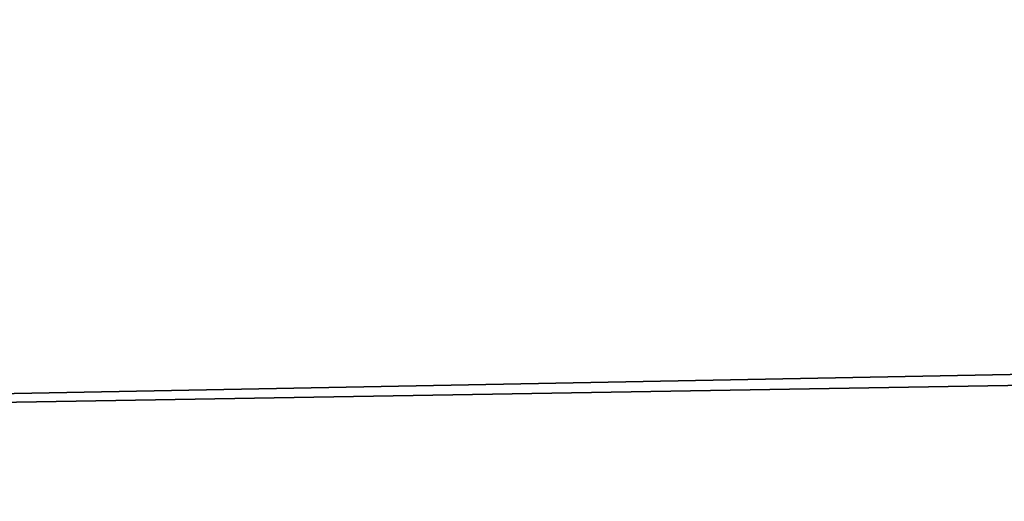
# Model space of a CAD drawing. Header units: millimetres. Extents: x -603 to 3703, y -115 to 193.
# Tile 144 of 256: x -323 to -299, y -17 to -5. Entities that reach past the tile are written whole.
import ezdxf

# ---------------------------------------------------------------- set-up
doc = ezdxf.new("R2010")
doc.units = ezdxf.units.MM
doc.layers.add('151', color=7, linetype='Continuous', true_color=0xffffff)

# ---------------------------------------------------------------- blocks, each defined once
blk = doc.blocks.new('UG_SURFACE_001')
at = {"layer": '151', "color": 252, "linetype": 'Continuous', "lineweight": 35}
for points in [[(603, -18, 2212.25), (603, 174.4, 2212.25), (-603, 174.4, 2212.25), (-603, -18, 2212.25)], [(-453, -18, 2062.25), (-453, 174.4, 2062.25), (453, 174.4, 2062.25), (453, -18, 2062.25)]]:
    blk.add_3dface(points, dxfattribs=at)
blk = doc.blocks.new('UG_SURFACE_009')
at = {"layer": '151', "color": 252, "linetype": 'Continuous', "lineweight": 35}
for points in [[(-414.5, -29.92, 2023.75), (414.5, -29.92, 2023.75), (414.5, 14.42, 2023.75), (-414.5, 14.42, 2023.75)], [(-413, -29.92, 2022.25), (-413, 14.42, 2022.25), (413, 14.42, 2022.25), (413, -29.92, 2022.25)]]:
    blk.add_3dface(points, dxfattribs=at)
blk = doc.blocks.new('UG_SURFACE_011')
at = {"layer": '151', "color": 252, "linetype": 'Continuous', "lineweight": 35}
for points in [[(-397, 4.014, -7.75), (-412, 4.014, -7.75), (-412, -24.953, -7.75), (412, -24.953, -7.75)], [(-397, 4.014, -8.75), (397, 4.014, -8.75), (-412, -24.953, -8.75)], [(397, 4.014, -8.75), (412, 4.014, -8.75), (412, -24.953, -8.75), (-412, -24.953, -8.75)], [(397, 4.014, -7.75), (-397, 4.014, -7.75), (412, -24.953, -7.75)]]:
    blk.add_3dface(points, dxfattribs=at)
blk = doc.blocks.new('UG_SURFACE_180')
at = {"layer": '151', "color": 35, "linetype": 'Continuous', "lineweight": 35}
for points in [[(409, -34, 2019), (409, 0, 2019), (-409, -15.75, 2019), (-409, -28.25, 2019)], [(409, 0, 2019), (-409, 0, 2019), (-409, -15.75, 2019)], [(409, -2), (409, -34), (-409, -28.25), (-409, -15.75)], [(-409, -15.75), (-409, -2), (409, -2)]]:
    blk.add_3dface(points, dxfattribs=at)

msp = doc.modelspace()

# ---------------------------------------------------------------- block references
at = {"layer": '151', "linetype": 'Continuous', "lineweight": -3}
for name in ['UG_SURFACE_001', 'UG_SURFACE_011', 'UG_SURFACE_009', 'UG_SURFACE_180']:
    msp.add_blockref(name, (0, 0), dxfattribs=at)

doc.saveas('drawing.dxf')
